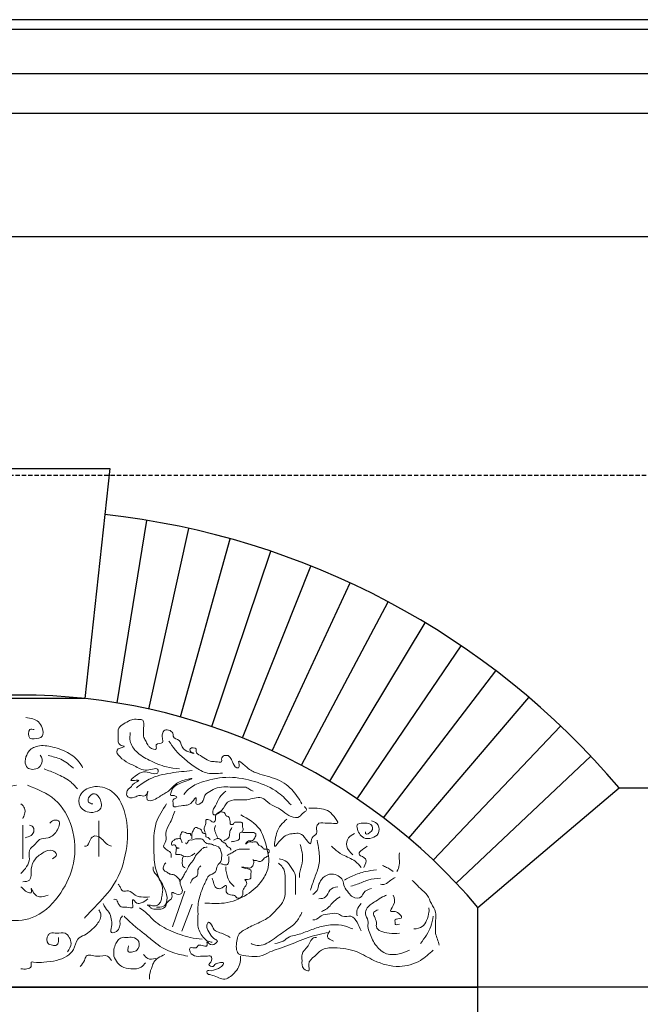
# Model space of a CAD drawing. Extents: x 0 to 286551, y -50 to 581131.
# Tile 20 of 207: x 97216 to 98151, y 559511 to 560995. Entities that reach past the tile are written whole.
import ezdxf

# ---------------------------------------------------------------- set-up
doc = ezdxf.new("R2010")
doc.units = 0
doc.header["$MEASUREMENT"] = 0
doc.linetypes.add('HIDDEN', pattern=[9.525, 6.35, -3.175])
for name, color, linetype in [('0.13', 5, 'CONTINUOUS'), ('0.18', 1, 'CONTINUOUS'), ('0.25', 2, 'CONTINUOUS')]:
    doc.layers.add(name, color=color, linetype=linetype)
doc.layers.add('0.15 GRIJS', color=252, linetype='CONTINUOUS', lineweight=15)
doc.layers.add('HULPLIJNEN', color=252, linetype='CONTINUOUS', plot=False)

msp = doc.modelspace()

# ---------------------------------------------------------------- linework, layer by layer
at = {"layer": '0.13'}
msp.add_lwpolyline([(99271.4, 560913, -0.414214), (99246.4, 560888, -0.414214), (99221.4, 560863), (99221.4, 560853), (99211.4, 560853), (99211.4, 560667.2), (95078.4, 560667.2)], format="xyb", dxfattribs=at)
for points in [[(99211.4, 560853), (95078.4, 560853)], [(97363, 559965.3), (97408.1, 560240.2)], [(97411.1, 559956), (97471.2, 560228.1)], [(97458.7, 559944.1), (97533.4, 560212.6)], [(97505.6, 559929.7), (97594.8, 560193.7)], [(97551.7, 559912.7), (97655, 560171.5)], [(97596.7, 559893.3), (97713.9, 560146.1)], [(97640.6, 559871.5), (97771.4, 560117.5)], [(97683.3, 559847.3), (97827.2, 560085.9)], [(97724.6, 559820.8), (97881.3, 560051.3)], [(97764.4, 559792.1), (97933.4, 560013.7)], [(97802.6, 559761.4), (97983.3, 559973.5)], [(97839.1, 559728.5), (98031, 559930.5)], [(97873.7, 559693.8), (98076.3, 559885.1)]]:
    msp.add_lwpolyline(points, dxfattribs=at)
msp.add_lwpolyline([(97906.4, 559537.2), (97906.4, 559657.2), (98119.1, 559837.2), (98225.4, 559837.2), (98225.4, 559537.2), (98225.4, 559537.2)], close=True, dxfattribs=at)
msp.add_arc((97216.4, 559073.3), 1182.6, 40.2393, 83.7799, dxfattribs=at)
at = {"layer": '0.15 GRIJS'}
for points in [[(97465.1, 559681.5), (97446.6, 559628)], [(97476.3, 559662.3), (97460.5, 559621.4)]]:
    msp.add_lwpolyline(points, dxfattribs=at)
for points, knots in [([(97238.3, 559925), (97235.9, 559925.5), (97228.7, 559927), (97228.8, 559910.7), (97240.4, 559911.5), (97253.1, 559912.7), (97251, 559927.7), (97243.8, 559940.5), (97232.8, 559942.1), (97225.5, 559943.2)], [0, 0, 0, 0, 6.372272, 19.111671, 25.548601, 37.929745, 50.669144, 61.281918, 81.431788, 81.431788, 81.431788, 81.431788]), ([(97641.5, 559813.1), (97636.9, 559820.8), (97626.9, 559837.3), (97601.6, 559853), (97573, 559858.4), (97560, 559866.2), (97542.3, 559883), (97549, 559867), (97539.7, 559867.7), (97537.7, 559876.2), (97534, 559882), (97530.8, 559886.6), (97527.1, 559885.6), (97522.7, 559886.5), (97519.8, 559881.6), (97521.7, 559874), (97512.8, 559877.2), (97506, 559876.4), (97497.3, 559879.5), (97490.2, 559885.4), (97481, 559889.9), (97483.8, 559898.4), (97472.6, 559898.6), (97472.7, 559891.5), (97486.3, 559887.3), (97457.1, 559893.4), (97461.5, 559910), (97446.7, 559911.8), (97448.8, 559921.9), (97435.5, 559928), (97430.7, 559918.6), (97430.9, 559912.6), (97433.5, 559903.1), (97419.3, 559905.5), (97424.9, 559892.1), (97412.4, 559897), (97409, 559902.9), (97405.8, 559908.5), (97402, 559915.5), (97403.2, 559922.3), (97402.8, 559929.5), (97404.8, 559935.7), (97400.3, 559940.9), (97394.2, 559940), (97387.4, 559941.7), (97376.6, 559935.6), (97362.6, 559929.3), (97364.9, 559917.3), (97364.8, 559909.8), (97364, 559901.7), (97379, 559899.3), (97353, 559895.8), (97375.6, 559875.5), (97391, 559870.7), (97404.7, 559859.6), (97425.1, 559869.6), (97425.1, 559854.7), (97411.1, 559861.5), (97399.2, 559861.3), (97393.5, 559857.4), (97380.5, 559847.6), (97389.7, 559848.7), (97400.6, 559849.3), (97386.7, 559844.2), (97384.4, 559838.2), (97379.1, 559835.8), (97377.6, 559830.7), (97376.8, 559822.5), (97388.8, 559821.1), (97396.1, 559827.9), (97405.9, 559821.7), (97411.6, 559839), (97404, 559815.1), (97423.2, 559820.2), (97430.4, 559827.2), (97441.2, 559832), (97448.3, 559840.9), (97457.5, 559848.1), (97485.2, 559853.7), (97454.3, 559843.8), (97445.5, 559838), (97443.1, 559825), (97448.2, 559826.6), (97456.9, 559822.8), (97445.2, 559820.3), (97448.1, 559814.4), (97446.8, 559806.7), (97463.9, 559812.7), (97472.7, 559809.2), (97482.6, 559825.3), (97482.2, 559818), (97480.2, 559810.3), (97494.8, 559815.1), (97492.8, 559824.5), (97499.8, 559830.4), (97507.8, 559835.6), (97520.3, 559839.4), (97533.2, 559838.3), (97543.9, 559838.7), (97551.1, 559838.4), (97556.5, 559838.8), (97561.6, 559835.7), (97565.7, 559833.4), (97567.8, 559832.2)], [0, 0, 0, 0, 26.766105, 57.06392, 87.581824, 106.012212, 117.879846, 126.97932, 129.710187, 140.819025, 148.156066, 152.017382, 155.658538, 158.389654, 164.952164, 168.592089, 177.695227, 181.336383, 190.840028, 202.707752, 211.717627, 215.357552, 224.460441, 227.1903, 233.753804, 250.488641, 264.732722, 275.843135, 278.572994, 292.820416, 299.382926, 305.752541, 312.122325, 321.926149, 328.295764, 338.67463, 343.224955, 350.561973, 357.492469, 366.591944, 370.231869, 379.331343, 384.479844, 387.210711, 397.224139, 404.156591, 424.200758, 434.210298, 436.940157, 447.315537, 454.247694, 464.051286, 486.528042, 500.775464, 520.925281, 537.310731, 540.04059, 559.157156, 561.888023, 576.135521, 585.145396, 590.607379, 596.979401, 608.08961, 612.640085, 617.190925, 624.121421, 627.761177, 639.905963, 646.83812, 656.851547, 664.188711, 676.960591, 686.974019, 704.926207, 712.264796, 721.274495, 737.683276, 753.580992, 771.161245, 793.042254, 796.68201, 799.412877, 806.345263, 812.908881, 819.278665, 822.008524, 833.84253, 851.113884, 860.123702, 862.853561, 869.223344, 878.726989, 889.378314, 893.239631, 905.107355, 918.361217, 931.105511, 943.849806, 950.222078, 952.952944, 959.885331, 967.22362, 967.22362, 967.22362, 967.22362]), ([(97456.9, 559866.1), (97450.3, 559866.7), (97434.5, 559868.3), (97412.7, 559878), (97392.4, 559889.4), (97381.5, 559905.7), (97382.5, 559916.3), (97382.9, 559920.6)], [0, 0, 0, 0, 19.622715, 47.449274, 70.793135, 89.032352, 101.977788, 101.977788, 101.977788, 101.977788]), ([(97247.4, 559886.8), (97248.5, 559884.7), (97252, 559878.6), (97246.2, 559864.2), (97222.1, 559864.4), (97225.1, 559890.3), (97242.2, 559902.3), (97265.1, 559900.1), (97288.2, 559892.1), (97304.9, 559879.5), (97310, 559869.8), (97311.1, 559867.7)], [0, 0, 0, 0, 6.930341, 20.791179, 37.176879, 59.015752, 75.220934, 97.068367, 124.132759, 149.306472, 156.64349, 156.64349, 156.64349, 156.64349]), ([(97521.6, 559859.6), (97514.1, 559858.8), (97499.2, 559857.3), (97479.7, 559868.4), (97463.9, 559881), (97450.4, 559893.7), (97444.1, 559903.3), (97441.2, 559907.7)], [0, 0, 0, 0, 22.200921, 43.715048, 64.805791, 83.116935, 99.027709, 99.027709, 99.027709, 99.027709]), ([(97297.4, 559866.8), (97291.4, 559872), (97280.2, 559881.6), (97265.8, 559884.5), (97259.2, 559885.9)], [0, 0, 0, 0, 23.489079, 43.370016, 43.370016, 43.370016, 43.370016]), ([(97303.3, 559835.9), (97299.8, 559839.9), (97291.1, 559849.6), (97272.8, 559858.2), (97259.4, 559863.5), (97253.1, 559866.1)], [0, 0, 0, 0, 15.798144, 38.802725, 59.343108, 59.343108, 59.343108, 59.343108]), ([(97476.3, 559863.3), (97465.5, 559862.3), (97443.6, 559860.3), (97413.7, 559853.7), (97398.4, 559842.2), (97392.1, 559837.4)], [0, 0, 0, 0, 32.586592, 66.2574, 89.601354, 89.601354, 89.601354, 89.601354]), ([(97625.2, 559811.5), (97619.1, 559818.1), (97604, 559834.2), (97570.8, 559848), (97531.8, 559855.7), (97498.6, 559849.4), (97474.6, 559840), (97466.6, 559830.9), (97463.4, 559827.3)], [0, 0, 0, 0, 26.820941, 65.71354, 105.100335, 144.487131, 166.001257, 180.388475, 180.388475, 180.388475, 180.388475]), ([(97211.8, 559841.3), (97204.5, 559839.9), (97184.2, 559835.9), (97153.3, 559813.9), (97138.2, 559773.3), (97129, 559729), (97141.7, 559687), (97163.9, 559652.2), (97200.3, 559634), (97246, 559640.7), (97280.1, 559676.9), (97301.8, 559724.7), (97299.2, 559776.9), (97273.3, 559823.3), (97243, 559835.4), (97228.2, 559841.3)], [0, 0, 0, 0, 22.5193, 61.668101, 106.858505, 149.198724, 195.330239, 234.474017, 269.891702, 311.217937, 363.383008, 411.895961, 465.652657, 514.660375, 561.082198, 561.082198, 561.082198, 561.082198]), ([(97326.6, 559813.1), (97324, 559813.6), (97319, 559814.6), (97319.5, 559824.4), (97329, 559831.3), (97338.2, 559821.1), (97342.4, 559805.9), (97323.9, 559797.3), (97304.6, 559805.9), (97305.3, 559829.5), (97327.9, 559842.7), (97363.4, 559833.7), (97380.2, 559790.2), (97378.8, 559741.1), (97363.2, 559692.4), (97334.4, 559663), (97319, 559646.6), (97313.8, 559641.1)], [0, 0, 0, 0, 6.932157, 13.301941, 24.412053, 32.80338, 49.408631, 62.848044, 84.01988, 100.399035, 122.619764, 152.438023, 198.849806, 247.077375, 301.189713, 346.402692, 368.936164, 368.936164, 368.936164, 368.936164]), ([(97526.8, 559832.2), (97523.5, 559829.4), (97516.3, 559823.6), (97513.1, 559811.8), (97507.2, 559805), (97506.5, 559792.8), (97524.2, 559803.4), (97526.7, 559817.1), (97543.9, 559820.5), (97560.1, 559817.5), (97579.8, 559827.1), (97592.3, 559811.9), (97606.9, 559807.5), (97616.5, 559798.9), (97626.3, 559792.7), (97638.3, 559791.4), (97642.2, 559799.9), (97650, 559803.1), (97647, 559807.1), (97645.2, 559809.4)], [0, 0, 0, 0, 12.871311, 27.115542, 34.452436, 40.82222, 54.686763, 70.344331, 83.598239, 99.98369, 122.001011, 137.660734, 151.908156, 167.567675, 174.906181, 187.650475, 196.660174, 201.211214, 208.141808, 208.141808, 208.141808, 208.141808]), ([(97218.2, 559813.1), (97220.5, 559811.1), (97225.1, 559807.1), (97224.4, 559798), (97222, 559793.3), (97221, 559791.2)], [0, 0, 0, 0, 8.390784, 17.490427, 24.420867, 24.420867, 24.420867, 24.420867]), ([(97437.6, 559813.1), (97431.5, 559804), (97417.5, 559783), (97418.6, 559747.5), (97418.9, 559715.5), (97430.1, 559694.1), (97438.9, 559677.9), (97438.8, 559659), (97427.4, 559657.4), (97423.1, 559657.5), (97422.2, 559657.5)], [0, 0, 0, 0, 32.174516, 74.19054, 102.531076, 127.386316, 144.11639, 160.721808, 171.100674, 173.831541, 173.831541, 173.831541, 173.831541]), ([(97618.8, 559790.3), (97615.5, 559787.3), (97608.6, 559781.1), (97602.6, 559769.1), (97596.7, 559739.7), (97612.4, 559765.9), (97625.5, 559768.2), (97640.2, 559769.7), (97646.1, 559761.9), (97656, 559748.5), (97654.9, 559764), (97665.9, 559767.3), (97661.9, 559777.1), (97667.5, 559787.1), (97678.1, 559783.3), (97686.4, 559784.5), (97699.7, 559781.6), (97688.4, 559796), (97678.2, 559806.6), (97661.9, 559806.7), (97652.5, 559806.7), (97651.6, 559806.7)], [0, 0, 0, 0, 12.871311, 27.115431, 46.418628, 63.806439, 81.386631, 90.48977, 104.020075, 113.029774, 122.530198, 131.540073, 140.639716, 147.97661, 160.721154, 167.093177, 176.196315, 187.599129, 201.129249, 226.876675, 229.607542, 229.607542, 229.607542, 229.607542]), ([(97449.9, 559802.2), (97447.6, 559795.7), (97443.5, 559784.5), (97434.3, 559770.2), (97438.6, 559758.1), (97428.5, 559746.4), (97445.8, 559742), (97444.6, 559734.5), (97444.3, 559732.5)], [0, 0, 0, 0, 20.821788, 36.288562, 47.499617, 56.124738, 71.98277, 77.588382, 77.588382, 77.588382, 77.588382]), ([(97495.6, 559769.9), (97494.8, 559771.9), (97493.5, 559775.6), (97495.9, 559781.1), (97497.3, 559785), (97496.4, 559790.4), (97502.5, 559789.4), (97505.2, 559787), (97508.3, 559784.2), (97511.7, 559788.2), (97511.1, 559791.6), (97510.8, 559795.7), (97513.7, 559799), (97517.2, 559801.4), (97521, 559800.9), (97526.2, 559800.9), (97526.3, 559794.7), (97531, 559795), (97534, 559789.1), (97532.4, 559782), (97538.4, 559781.7), (97539.8, 559786.2), (97544.9, 559784.9), (97548.7, 559786.5), (97552.9, 559783.7), (97550.6, 559779.1), (97553.9, 559775.1), (97552.4, 559772.7), (97551.7, 559771.6)], [0, 0, 0, 0, 6.375792, 11.025111, 17.400903, 19.182118, 25.418932, 27.645833, 31.237207, 35.646336, 38.763503, 41.880502, 47.316858, 50.907932, 54.026214, 58.677072, 64.483778, 64.929318, 72.591483, 78.967275, 82.085557, 86.494743, 89.613025, 95.849589, 98.076589, 102.974971, 107.62413, 111.015681, 111.015681, 111.015681, 111.015681]), ([(97549.6, 559796.7), (97560.4, 559790.5), (97578.4, 559780.2), (97588.4, 559749.3), (97594.8, 559721.6), (97580.5, 559694.4), (97558.4, 559673.7), (97526.8, 559661.8), (97504.7, 559663.2), (97495, 559663.8)], [0, 0, 0, 0, 35.682966, 59.343134, 95.017777, 116.560141, 147.760507, 184.623495, 213.753239, 213.753239, 213.753239, 213.753239]), ([(97261.9, 559784), (97263, 559785.3), (97265.9, 559789.2), (97280, 559789.2), (97272.3, 559769.8), (97261.2, 559760.7), (97246.5, 559761.7), (97239.7, 559751.4), (97228.2, 559744.4), (97233.9, 559725.1), (97224.5, 559715.1), (97218.2, 559708.4)], [0, 0, 0, 0, 5.148678, 14.251567, 29.960023, 46.165205, 59.198592, 68.208467, 81.73836, 94.477759, 119.763199, 119.763199, 119.763199, 119.763199]), ([(97231, 559781.2), (97233.1, 559780.6), (97238.6, 559778.9), (97238.2, 559769.6), (97232.3, 559764.3), (97227.8, 559763), (97224.6, 559762.1)], [0, 0, 0, 0, 6.106176, 16.115716, 19.977033, 29.780856, 29.780856, 29.780856, 29.780856]), ([(97475.5, 559760.5), (97475.6, 559762), (97475.7, 559764.5), (97475.2, 559768.2), (97477, 559771.2), (97478.1, 559774.6), (97480.3, 559777.6), (97483.7, 559777.5), (97486, 559775.9), (97489.9, 559775.3), (97490.5, 559771.2), (97492.8, 559768), (97496.4, 559769), (97497.2, 559765.9), (97496.4, 559762.8), (97501, 559762.7), (97502.4, 559760.4), (97503.2, 559759.2)], [0, 0, 0, 0, 4.452952, 7.57012, 10.961671, 14.353068, 18.762197, 20.544108, 23.936519, 27.329094, 30.720645, 35.129774, 36.911685, 40.303082, 42.084296, 45.476708, 49.886013, 49.886013, 49.886013, 49.886013]), ([(97511.2, 559780.5), (97510.5, 559778.6), (97509.2, 559775), (97511.6, 559768.8), (97513.3, 559764.8), (97514.3, 559762.3)], [0, 0, 0, 0, 5.941154, 11.018559, 19.205768, 19.205768, 19.205768, 19.205768]), ([(97536.1, 559777.4), (97534.8, 559775.6), (97532, 559771.5), (97533.2, 559763.4), (97527.6, 559759.6), (97524.7, 559758), (97523.7, 559757.4)], [0, 0, 0, 0, 6.575341, 14.701363, 21.322705, 24.914079, 24.914079, 24.914079, 24.914079]), ([(97746.2, 559787.6), (97750.2, 559786.1), (97758.5, 559782.8), (97758.3, 559767.4), (97746.9, 559761.1), (97734.8, 559759.9), (97727.3, 559768.6), (97724.6, 559775.2), (97723.6, 559782.8), (97732.1, 559784.3), (97738.9, 559784.5), (97748, 559782), (97749, 559771.2), (97736.4, 559765.4), (97737, 559770.2), (97737.1, 559771.2)], [0, 0, 0, 0, 11.867724, 24.607123, 35.71744, 48.461734, 57.471609, 67.272707, 70.912463, 77.84462, 86.947759, 93.880145, 102.97962, 112.783506, 115.513365, 115.513365, 115.513365, 115.513365]), ([(97354.8, 559749.4), (97352.5, 559750.1), (97347.3, 559751.9), (97341.6, 559759.9), (97330.7, 559767.9), (97321.2, 559759.2), (97319.9, 559748.9), (97314.8, 559749.3), (97313.8, 559749.4)], [0, 0, 0, 0, 6.932386, 15.942204, 30.189849, 38.580987, 50.446767, 53.177634, 53.177634, 53.177634, 53.177634]), ([(97480, 559738.7), (97478.6, 559737.6), (97474.7, 559734.5), (97467.4, 559732.7), (97460.5, 559736.1), (97456.1, 559737.3), (97450.4, 559736.4), (97452.1, 559740.8), (97451.9, 559743.7), (97452.1, 559747.2), (97457.7, 559745.9), (97454.1, 559747.1), (97451.4, 559747.2), (97451.4, 559753), (97444.4, 559749.2), (97445.2, 559756.4), (97448.6, 559758.4), (97451.2, 559760.7), (97454.5, 559760.3), (97457.6, 559761.6), (97459.1, 559759.7), (97459.5, 559759.2)], [0, 0, 0, 0, 5.436972, 14.960131, 20.174018, 27.863889, 29.6458, 34.544014, 35.879967, 39.271519, 42.389801, 43.798398, 47.190743, 50.582392, 55.482586, 59.935538, 64.344667, 67.93604, 69.272411, 74.172605, 76.062223, 76.062223, 76.062223, 76.062223]), ([(97461.3, 559754.3), (97460.9, 559755.3), (97459.4, 559758.7), (97457, 559763.8), (97459.7, 559767.9), (97460.4, 559771.4), (97464.6, 559771.1), (97467.7, 559768.3), (97471.3, 559768.3), (97474.3, 559769), (97473.3, 559766.4), (97474.5, 559765.8), (97475.1, 559765.4)], [0, 0, 0, 0, 3.391397, 11.168409, 14.559961, 18.150496, 19.486867, 26.271918, 29.390201, 31.172112, 32.953326, 34.842826, 34.842826, 34.842826, 34.842826]), ([(97466.2, 559754.3), (97466.6, 559753.6), (97467.5, 559752.3), (97469.8, 559755.5), (97470.8, 559759.5), (97476.5, 559758.1), (97480.7, 559761.1), (97486.6, 559760.3), (97491.9, 559760.6), (97494.1, 559756.7), (97496.5, 559754.3), (97499.9, 559752.6), (97504, 559753.4), (97509.4, 559750), (97516.9, 559749.3), (97519.1, 559742.5), (97520.9, 559737.9), (97520.5, 559732), (97519.9, 559725.3), (97512.5, 559720.3), (97513.4, 559707.9), (97500.1, 559707.1), (97497.6, 559697.9), (97493, 559690.2), (97489.6, 559680.2), (97485.9, 559668.8), (97484.5, 559656.8), (97485.3, 559643.7), (97483.6, 559628), (97489.9, 559614.4), (97498.8, 559606.2), (97504.1, 559605.1), (97506.3, 559604.7)], [0, 0, 0, 0, 1.889618, 3.779413, 9.215631, 12.333914, 18.819857, 23.72005, 30.098343, 32.325137, 36.734147, 40.126558, 43.24509, 48.458977, 58.819572, 62.211124, 68.694953, 73.593335, 79.969127, 87.898612, 97.756154, 110.132519, 117.103066, 124.073612, 137.470457, 148.60328, 159.815752, 173.620207, 187.869756, 206.4086, 216.217483, 222.703666, 222.703666, 222.703666, 222.703666]), ([(97506.3, 559701.3), (97507.2, 559698.5), (97508.6, 559694.1), (97510.4, 559687.6), (97514.7, 559685.4), (97520.7, 559685), (97528.5, 559694.1), (97527.5, 559685.2), (97526.6, 559679.5), (97533.8, 559675.2), (97541, 559676.2), (97543.1, 559670.5), (97549.7, 559671.3), (97553.4, 559677), (97551.1, 559686.3), (97562.8, 559692.6), (97554, 559699.7), (97559.7, 559699), (97565.7, 559699.7), (97563.8, 559706.9), (97566.3, 559713.7), (97558.6, 559715.4), (97545.4, 559718.8), (97558.5, 559717.1), (97564.2, 559716), (97567.4, 559719.6), (97568.8, 559723.5), (97569.9, 559726.5), (97566.6, 559730.3), (97569.1, 559727), (97572.5, 559729), (97576.3, 559725.2), (97582.4, 559727.6), (97584.5, 559732.9), (97590.8, 559734), (97590.2, 559738.3), (97592.3, 559740.4), (97592.4, 559745.1), (97587.7, 559745.1), (97583.6, 559744.7), (97581.4, 559749.8), (97575.4, 559750.5), (97573.7, 559757.4), (97566.9, 559754.6), (97561.9, 559757.3), (97554.2, 559750.3), (97560.6, 559759), (97566.4, 559756.1), (97570.2, 559761), (97571.9, 559764.7), (97572.4, 559768.4), (97568.5, 559770.5), (97563.8, 559769.6), (97558.9, 559770), (97554, 559769.6), (97548, 559771.6), (97546.8, 559765.2), (97548.4, 559759.8), (97541.5, 559756.8), (97537.2, 559756.3), (97534.8, 559756.1)], [0, 0, 0, 0, 8.983354, 14.013496, 19.339611, 21.982417, 32.323226, 36.946331, 41.569436, 49.633593, 57.166432, 60.46917, 65.094207, 73.156932, 77.780037, 92.40035, 95.703088, 97.685318, 105.218398, 109.841672, 117.106527, 122.1381, 131.757771, 140.499988, 145.400181, 149.80931, 153.200706, 157.653827, 159.880621, 161.77024, 164.888522, 170.102409, 174.753315, 181.681836, 187.118808, 188.454761, 193.667026, 195.002979, 201.488922, 202.825293, 207.234479, 214.897705, 218.488093, 224.724658, 230.961471, 236.155903, 242.454531, 246.909433, 253.530776, 256.922173, 260.03934, 263.251236, 268.15143, 274.388243, 277.506525, 283.74309, 288.392248, 293.29063, 299.098476, 306.788318, 306.788318, 306.788318, 306.788318]), ([(97508.1, 559758.7), (97509.5, 559759.4), (97512.3, 559760.8), (97518.5, 559761.4), (97521, 559755.3), (97527.1, 559754.2), (97527.8, 559747.8), (97534.6, 559747.3), (97534.4, 559744.1), (97534.3, 559743.6)], [0, 0, 0, 0, 4.797568, 9.697761, 15.996566, 21.804201, 25.195753, 33.1259, 34.461853, 34.461853, 34.461853, 34.461853]), ([(97718, 559736.6), (97714, 559740.5), (97706.7, 559747.5), (97709.9, 559763), (97717.3, 559766.8), (97720.7, 559768.5)], [0, 0, 0, 0, 15.657568, 28.686379, 39.796695, 39.796695, 39.796695, 39.796695]), ([(97498.7, 559748), (97496.5, 559747.9), (97492.6, 559747.7), (97489.4, 559743.5), (97484.8, 559739.2), (97480.6, 559734.7), (97478.2, 559727.2), (97472.2, 559723), (97469.4, 559714.6), (97464.3, 559708.5), (97461.9, 559701.1), (97458.5, 559698.2), (97456.8, 559696.8)], [0, 0, 0, 0, 6.378013, 10.787142, 15.196448, 25.352287, 28.743684, 38.551917, 45.522726, 54.917312, 61.887858, 68.186606, 68.186606, 68.186606, 68.186606]), ([(97638.8, 559752.1), (97639.9, 559748.2), (97642.3, 559739), (97642.8, 559723.9), (97637.5, 559711.7), (97637.8, 559704.2), (97637.9, 559702.1)], [0, 0, 0, 0, 12.14046, 28.519615, 44.411625, 50.781408, 50.781408, 50.781408, 50.781408]), ([(97664.3, 559758.5), (97665.3, 559753.4), (97667.7, 559741.1), (97668.7, 559721.4), (97660.3, 559702.1), (97656.3, 559689.4), (97654.3, 559683)], [0, 0, 0, 0, 15.708456, 37.547498, 57.690911, 77.834403, 77.834403, 77.834403, 77.834403]), ([(97730.8, 559717.5), (97727.9, 559720.8), (97720.2, 559729.6), (97703.8, 559734.9), (97692.2, 559743.2), (97687.3, 559748.1), (97686.1, 559749.4)], [0, 0, 0, 0, 12.871311, 34.449565, 50.109288, 55.25767, 55.25767, 55.25767, 55.25767]), ([(97734.4, 559717.5), (97736.9, 559722.3), (97741.6, 559731.2), (97721, 559736.9), (97732.7, 559744.7), (97739.9, 559749.4)], [0, 0, 0, 0, 13.028811, 24.139128, 41.526939, 41.526939, 41.526939, 41.526939]), ([(97265.6, 559730.3), (97268.8, 559732.2), (97275.2, 559736.2), (97264, 559746), (97251.5, 559740), (97238.9, 559731.1), (97231.9, 559715.9), (97235.2, 559697.1), (97224.9, 559696.1), (97221, 559695.7)], [0, 0, 0, 0, 9.009699, 18.019516, 31.053147, 47.258329, 63.98856, 80.593852, 90.972718, 90.972718, 90.972718, 90.972718]), ([(97465.7, 559716.9), (97464.8, 559717.2), (97462.1, 559718.2), (97461, 559723), (97461.5, 559727.1), (97461, 559730.8), (97462.1, 559732.8), (97462.6, 559733.8)], [0, 0, 0, 0, 2.988253, 8.200518, 12.653638, 15.770637, 19.162189, 19.162189, 19.162189, 19.162189]), ([(97519.2, 559723.1), (97520.6, 559722.7), (97523.5, 559721.8), (97528.9, 559720.2), (97531.7, 559725.9), (97531.2, 559730.2), (97531.2, 559732.7), (97531.2, 559733.8)], [0, 0, 0, 0, 4.650619, 9.127734, 14.93444, 19.387393, 22.50456, 22.50456, 22.50456, 22.50456]), ([(97562.4, 559744.9), (97559.4, 559744.9), (97554.8, 559744.9), (97548.2, 559745.1), (97542.4, 559744.3), (97537.7, 559739.8), (97532.6, 559738), (97529.6, 559736.2), (97528.6, 559735.6)], [0, 0, 0, 0, 8.909556, 13.809749, 20.188042, 25.625014, 32.597131, 36.188288, 36.188288, 36.188288, 36.188288]), ([(97788.1, 559739.4), (97788, 559736.3), (97787.9, 559730.3), (97788.9, 559720.5), (97786, 559714.4), (97784.5, 559711.2)], [0, 0, 0, 0, 9.099474, 18.199117, 28.850199, 28.850199, 28.850199, 28.850199]), ([(97436.3, 559724.4), (97435.2, 559723.1), (97432.6, 559720.2), (97432, 559713.1), (97438.1, 559710.9), (97442.4, 559706.7), (97449.8, 559707), (97454.3, 559701.9), (97458.7, 559697.8), (97457.8, 559693), (97459.7, 559688.3), (97461.9, 559683.4), (97460.2, 559675.6), (97451.9, 559677.1), (97448.3, 559679.5), (97444.8, 559679.9), (97446, 559675.6), (97446.4, 559669.6), (97437.9, 559666.3), (97436.6, 559657.7), (97429.6, 559653.8), (97422.2, 559654.8), (97414.6, 559654.3), (97412.5, 559659), (97406.5, 559661.1), (97413.4, 559660.8), (97417.2, 559658.8), (97424.2, 559660.2), (97429, 559665), (97430.2, 559672), (97431.6, 559679.2), (97432, 559687.4), (97428.5, 559695.7), (97424.6, 559704.9), (97417, 559711.3), (97417.5, 559716.7), (97417.6, 559718.2)], [0, 0, 0, 0, 5.436218, 11.670553, 17.107429, 22.915065, 29.293113, 37.223456, 42.659813, 45.776812, 50.854216, 57.338046, 61.987204, 71.3423, 74.734644, 76.516556, 79.633555, 84.086675, 95.113719, 99.909967, 108.929239, 115.165803, 123.294808, 127.703994, 131.295151, 134.413433, 140.791691, 147.169704, 153.468628, 159.952389, 168.078451, 175.648571, 184.097904, 194.655335, 205.895539, 210.34866, 210.34866, 210.34866, 210.34866]), ([(97473.8, 559693.7), (97474.8, 559696.8), (97476.1, 559701.2), (97482.4, 559702.5), (97484.8, 559706.6), (97484.2, 559711.7), (97485.4, 559716.7), (97488.2, 559719), (97489.4, 559720)], [0, 0, 0, 0, 8.783544, 12.175889, 17.982729, 21.099897, 27.583657, 31.992963, 31.992963, 31.992963, 31.992963]), ([(97526.8, 559718.2), (97526.8, 559717.3), (97526.7, 559713.7), (97528.2, 559707), (97530.3, 559698.4), (97535.3, 559692.7), (97538.2, 559689.8), (97539.2, 559688.8)], [0, 0, 0, 0, 2.671906, 10.797928, 20.65547, 28.584955, 32.994084, 32.994084, 32.994084, 32.994084]), ([(97606, 559723.9), (97608.4, 559721.9), (97614.2, 559717.1), (97616.6, 559704.8), (97615.7, 559691.2), (97617, 559678.3), (97613.5, 559664.3), (97603.9, 559654.7), (97593.2, 559642.7), (97577.2, 559634.1), (97560.4, 559627), (97545.6, 559618.3), (97542.4, 559603.7), (97541.6, 559584.4), (97562.2, 559584), (97578.1, 559582), (97596.3, 559592.5), (97621.3, 559599), (97643.8, 559610.3), (97664.5, 559616), (97674.3, 559618.1), (97679.8, 559619.3)], [0, 0, 0, 0, 9.009818, 22.259426, 34.998825, 50.467915, 60.843361, 77.046942, 89.918133, 109.119228, 130.291063, 146.496141, 155.996727, 175.299889, 191.197605, 207.583055, 224.318123, 251.38228, 285.695641, 298.949549, 315.734631, 315.734631, 315.734631, 315.734631]), ([(97607, 559730.3), (97610.2, 559729.7), (97618, 559728.2), (97625.4, 559717.3), (97633, 559705.7), (97631.3, 559693.2), (97631.6, 559683.9), (97631.5, 559678.7), (97631.5, 559676.6)], [0, 0, 0, 0, 9.503645, 23.033538, 37.277659, 50.017058, 59.116532, 65.486147, 65.486147, 65.486147, 65.486147]), ([(97779, 559711.2), (97775.8, 559713.5), (97770.6, 559717.1), (97764.8, 559719.4), (97762.6, 559720.3)], [0, 0, 0, 0, 11.867634, 18.80002, 18.80002, 18.80002, 18.80002]), ([(97746.2, 559685.7), (97741.5, 559684.4), (97734.3, 559682.3), (97731.3, 559669.8), (97717.7, 559671.1), (97711.5, 559680), (97704.1, 559687.6), (97704, 559698.6), (97696.1, 559705.7), (97685, 559709), (97673, 559703.4), (97666.5, 559693.1), (97665.5, 559682.4), (97660.4, 559678.5), (97657.9, 559676.6)], [0, 0, 0, 0, 13.439333, 20.776498, 33.520792, 42.530786, 53.639481, 64.014862, 73.024737, 83.403603, 97.268146, 109.133926, 118.634351, 127.64405, 127.64405, 127.64405, 127.64405]), ([(97753.5, 559713.9), (97748, 559713.1), (97735.9, 559711.5), (97719.6, 559706), (97709.5, 559700.6), (97705.3, 559698.4)], [0, 0, 0, 0, 16.611294, 36.761164, 51.008586, 51.008586, 51.008586, 51.008586]), ([(97781.7, 559702.1), (97779.5, 559701), (97774.1, 559698.3), (97768.1, 559691.1), (97762.1, 559691.8), (97759.9, 559692.1)], [0, 0, 0, 0, 7.338506, 18.448919, 24.820942, 24.820942, 24.820942, 24.820942]), ([(97259.2, 559675.7), (97254.8, 559674.2), (97246.6, 559671.3), (97238.2, 559675.9), (97232.1, 559690.2), (97235.7, 559678.4), (97227.2, 559679.9), (97222.9, 559683.8), (97219.2, 559687.5), (97218.2, 559688.4)], [0, 0, 0, 0, 13.033387, 24.1438, 31.480694, 37.850309, 40.581425, 52.449059, 56.310376, 56.310376, 56.310376, 56.310376]), ([(97412.1, 559672.9), (97407.9, 559672.7), (97400.5, 559672.3), (97389.1, 559674.9), (97383.4, 559682.3), (97376.4, 559682.1), (97369.9, 559680.4), (97368.4, 559688), (97365.8, 559690.9), (97364.8, 559692.1)], [0, 0, 0, 0, 12.744294, 22.247939, 34.115663, 36.84653, 43.218802, 50.555696, 55.106021, 55.106021, 55.106021, 55.106021]), ([(97695.3, 559688.4), (97690.7, 559687.3), (97682.1, 559685.2), (97678.9, 559671.2), (97670.8, 559670.5), (97667, 559670.2)], [0, 0, 0, 0, 13.032736, 24.898516, 35.277382, 35.277382, 35.277382, 35.277382]), ([(97759.9, 559701.2), (97753.4, 559700.7), (97741, 559699.8), (97727.1, 559692.5), (97718.3, 559690.2), (97715.3, 559689.3)], [0, 0, 0, 0, 19.310496, 36.890516, 46.394161, 46.394161, 46.394161, 46.394161]), ([(97848.2, 559600.1), (97847.3, 559603.2), (97845.6, 559609.3), (97841.9, 559618.4), (97843, 559628.1), (97842.3, 559638.6), (97844.5, 559651.1), (97835.5, 559662.6), (97831.2, 559676.5), (97820, 559685.2), (97812.7, 559693), (97808.4, 559697.2), (97807.2, 559698.4)], [0, 0, 0, 0, 9.500425, 19.001011, 29.010382, 38.110025, 50.849424, 65.093505, 79.337737, 93.496113, 106.367128, 111.515806, 111.515806, 111.515806, 111.515806]), ([(97698.9, 559672.9), (97695.7, 559671), (97687.4, 559666), (97680.9, 559654.7), (97672.9, 559651.9), (97670.7, 559651.1)], [0, 0, 0, 0, 11.110316, 29.130009, 36.062166, 36.062166, 36.062166, 36.062166]), ([(97803.6, 559592.9), (97798.5, 559590.8), (97787.6, 559586.3), (97768.1, 559584.9), (97751.6, 559599.1), (97744.8, 559614.7), (97739.8, 559627.8), (97742.2, 559638.2), (97735.3, 559646.8), (97740.1, 559659.6), (97751.7, 559665.5), (97761, 559672.6), (97766.8, 559674.8), (97769, 559675.7)], [0, 0, 0, 0, 16.410267, 35.526584, 55.005328, 76.579145, 86.954363, 96.054006, 106.705246, 116.20567, 132.410852, 144.278486, 151.210873, 151.210873, 151.210873, 151.210873]), ([(97779, 559675.7), (97780.6, 559671), (97783.2, 559663.4), (97772, 559650.6), (97778.6, 559651.1), (97784.5, 559651.9), (97798.2, 559638.2), (97780.3, 559641.1), (97782, 559635.1), (97781, 559630.2), (97785.2, 559631.3), (97788.1, 559632)], [0, 0, 0, 0, 15.469258, 25.270292, 28.001408, 31.642564, 45.172458, 54.676103, 58.315859, 61.045718, 67.41774, 67.41774, 67.41774, 67.41774]), ([(97371.2, 559644.7), (97369.6, 559642.7), (97366.6, 559638.9), (97368.7, 559628.9), (97363.4, 559619.4), (97352, 559618.6), (97355.7, 559629.3), (97354.9, 559637.6), (97352.9, 559648.2), (97346, 559655.3), (97343.2, 559660.8), (97342.1, 559662.9)], [0, 0, 0, 0, 7.33704, 13.706656, 29.364223, 33.005379, 42.104853, 51.204496, 61.579942, 72.688638, 80.025532, 80.025532, 80.025532, 80.025532]), ([(97409.4, 559670.2), (97406.3, 559667.7), (97401.5, 559663.9), (97392.2, 559662.2), (97384.9, 559673.9), (97386.4, 559662.4), (97387.3, 559654.8), (97377.8, 559658.5), (97370.5, 559656.4), (97364, 559661.8), (97363.1, 559669.9), (97359.4, 559669.4), (97358.4, 559669.3)], [0, 0, 0, 0, 11.867634, 18.239906, 26.631044, 35.730687, 38.460546, 47.563684, 53.935956, 62.327094, 69.664258, 72.395125, 72.395125, 72.395125, 72.395125]), ([(97730.8, 559662.9), (97728, 559660.1), (97723.1, 559654.9), (97724, 559647.9), (97724.4, 559644.7)], [0, 0, 0, 0, 11.108695, 20.20817, 20.20817, 20.20817, 20.20817]), ([(97335.7, 559653.8), (97336.8, 559651.7), (97340.7, 559644.7), (97333.9, 559631.6), (97323.9, 559622.5), (97314, 559615.1), (97300.6, 559609.9), (97299.7, 559593.3), (97287, 559582.5), (97271.5, 559576.4), (97253.5, 559574.9), (97242.6, 559573.4), (97232.8, 559575.7), (97233.8, 559571.2), (97234.2, 559566.6), (97226.3, 559563.8), (97221.1, 559564.4), (97218.2, 559564.7)], [0, 0, 0, 0, 6.930341, 23.335477, 37.493854, 48.60417, 60.471894, 77.20222, 91.36042, 108.095423, 127.405919, 142.88108, 146.522236, 150.161992, 152.891851, 160.230441, 169.333579, 169.333579, 169.333579, 169.333579]), ([(97469.5, 559583.8), (97465.2, 559584.6), (97452, 559587.2), (97434.1, 559593.6), (97417.2, 559606.4), (97404.2, 559617.7), (97390.8, 559627.6), (97381.3, 559636.3), (97376, 559641.7), (97373.9, 559643.8)], [0, 0, 0, 0, 13.033387, 40.416941, 56.07646, 76.120926, 92.326004, 105.856423, 114.866298, 114.866298, 114.866298, 114.866298]), ([(97491.3, 559609.2), (97485.2, 559610), (97468.9, 559611.9), (97444.2, 559621.3), (97420.3, 559633.5), (97408, 559649.3), (97399.8, 559654.6), (97396.7, 559656.6)], [0, 0, 0, 0, 18.409551, 49.211295, 79.02683, 97.046699, 108.156811, 108.156811, 108.156811, 108.156811]), ([(97641.5, 559650.2), (97638.9, 559644.7), (97633.3, 559632.8), (97613.7, 559621.2), (97596.5, 559606.6), (97576.4, 559597), (97567.2, 559601.8), (97565.1, 559602.9)], [0, 0, 0, 0, 17.948958, 38.704084, 65.473624, 89.105931, 96.038317, 96.038317, 96.038317, 96.038317]), ([(97730.8, 559622), (97728.9, 559626.2), (97725.2, 559634.1), (97716.4, 559647), (97703.6, 559641.2), (97695, 559649.8), (97683.2, 559646.9), (97670.3, 559647), (97663.8, 559638), (97658.9, 559638.3), (97657.9, 559638.4)], [0, 0, 0, 0, 14.24412, 27.115312, 39.859606, 47.198196, 59.94249, 72.975877, 84.843601, 87.574468, 87.574468, 87.574468, 87.574468]), ([(97788.1, 559618.3), (97783.3, 559618), (97771.7, 559617.3), (97751.5, 559622.8), (97755, 559637.9), (97745.2, 559649.6), (97753.6, 559652.8), (97756.2, 559653.8)], [0, 0, 0, 0, 15.475161, 37.053637, 43.423421, 59.31543, 66.653936, 66.653936, 66.653936, 66.653936]), ([(97810, 559624.7), (97814.6, 559625.3), (97823.2, 559626.3), (97829.8, 559638.1), (97833, 559647.9), (97832.8, 559654.4), (97832.7, 559656.6)], [0, 0, 0, 0, 13.254102, 24.362935, 37.612543, 43.982159, 43.982159, 43.982159, 43.982159]), ([(97820, 559602.9), (97823.1, 559607), (97829.1, 559615), (97836.4, 559628.6), (97838.1, 559638.6), (97839.1, 559643.8)], [0, 0, 0, 0, 15.657568, 29.901649, 45.793658, 45.793658, 45.793658, 45.793658]), ([(97533.2, 559612), (97529.2, 559614.3), (97522.3, 559618.3), (97509.8, 559621.1), (97506.6, 559628.6), (97501.8, 559636.4), (97497.4, 559631.1), (97498.6, 559623.8), (97503.7, 559616), (97508.3, 559609.9), (97515.8, 559606.9), (97509.7, 559600.8), (97503.1, 559599.7), (97497.4, 559608), (97501.2, 559593.5), (97486.2, 559604.5), (97482.4, 559593.6), (97471.5, 559599.9), (97472.7, 559587.1), (97482.8, 559582.4), (97491.7, 559584), (97498.8, 559583.6), (97506.3, 559585.8), (97506.3, 559575.3), (97498.8, 559570.6), (97507.8, 559566.4), (97510.8, 559572.5), (97516, 559573.6), (97525.6, 559575.5), (97520.2, 559566.8), (97512.4, 559564.2), (97505.6, 559560.8), (97497.7, 559562.7), (97498.3, 559556.4), (97506, 559555.6), (97513.5, 559552.1), (97526.3, 559546.7), (97538.6, 559556.2), (97546.4, 559566.8), (97549, 559576.1), (97548.8, 559581.6), (97548.7, 559583.8)], [0, 0, 0, 0, 14.247497, 24.051321, 35.160016, 40.308694, 44.17001, 50.539794, 61.94234, 70.952334, 75.503174, 80.053499, 90.066927, 93.928243, 99.387962, 112.132256, 117.280934, 126.383823, 132.753438, 143.863647, 156.608191, 159.339057, 165.71108, 174.810554, 179.360879, 186.293266, 190.154582, 197.086968, 203.458991, 209.563592, 216.902182, 229.935569, 232.666436, 236.306192, 242.412145, 253.066617, 262.570262, 281.313118, 292.421813, 302.797259, 309.166875, 309.166875, 309.166875, 309.166875]), ([(97718, 559624.7), (97715, 559626), (97706.9, 559629.6), (97690.7, 559632.1), (97671.1, 559629.2), (97651.5, 559622.1), (97635.9, 559615.8), (97621.7, 559613.9), (97613.3, 559604.9), (97605.1, 559603.6), (97600.6, 559602.9)], [0, 0, 0, 0, 9.803824, 26.415118, 48.43244, 68.582256, 88.732073, 99.110983, 110.2213, 123.475162, 123.475162, 123.475162, 123.475162]), ([(97288.3, 559590.1), (97291, 559594.3), (97295.5, 559601.3), (97291.7, 559612), (97284.3, 559620.9), (97273.2, 559617.1), (97264.1, 559619.8), (97256.6, 559614.2), (97256.4, 559602.4), (97265.2, 559600.2), (97272.7, 559598.7), (97275.2, 559605.9), (97274.9, 559609.9), (97274.7, 559612)], [0, 0, 0, 0, 13.860838, 23.361262, 32.371257, 45.115551, 54.21869, 58.76953, 71.508929, 78.441315, 84.813338, 90.917939, 97.287554, 97.287554, 97.287554, 97.287554]), ([(97380.3, 559599.2), (97379.3, 559595.3), (97377.7, 559588.7), (97387.2, 559590.1), (97395.4, 559592.6), (97398.7, 559606.5), (97387.2, 559613.2), (97378.5, 559611.5), (97368.6, 559613.1), (97360.8, 559604.2), (97358.1, 559593.8), (97357.4, 559583.1), (97362.9, 559574.2), (97371.5, 559566.5), (97384.3, 559564), (97398.4, 559564.8), (97403.8, 559571.4), (97405.8, 559573.8)], [0, 0, 0, 0, 9.099474, 15.471746, 22.403903, 35.432715, 46.542827, 55.645965, 62.018237, 75.548543, 85.049129, 95.058669, 106.461334, 114.852472, 128.98388, 144.698219, 153.708037, 153.708037, 153.708037, 153.708037]), ([(97683.4, 559622), (97681.3, 559618.7), (97676.8, 559611.6), (97684.7, 559608.3), (97688.9, 559606.5)], [0, 0, 0, 0, 9.801098, 20.91121, 20.91121, 20.91121, 20.91121]), ([(97839.1, 559592.9), (97833, 559587.2), (97818.8, 559574), (97785.9, 559564.8), (97752.4, 559574.4), (97723, 559592.9), (97695.7, 559597.4), (97671.1, 559595.8), (97660.9, 559582.7), (97648.7, 559575.3), (97654.6, 559559.1), (97640.1, 559565.3), (97642.3, 559576.1), (97639.9, 559589.3), (97652.4, 559597.6), (97655.9, 559612.4), (97662.4, 559612), (97663.4, 559612)], [0, 0, 0, 0, 24.591483, 57.726282, 97.027093, 125.522013, 160.695538, 180.155276, 193.685695, 209.343125, 218.442768, 226.22016, 239.248971, 248.348446, 264.006013, 280.209748, 282.940615, 282.940615, 282.940615, 282.940615]), ([(97354.8, 559577.4), (97352.8, 559580), (97347.4, 559587.1), (97333.3, 559581.1), (97316.6, 559588.5), (97313.9, 559575.5), (97309.9, 559571), (97307.5, 559568.3)], [0, 0, 0, 0, 9.009875, 24.485036, 40.870736, 47.801077, 58.909915, 58.909915, 58.909915, 58.909915]), ([(97421.2, 559580.1), (97417, 559579.3), (97409.5, 559577.9), (97405, 559583.9), (97403, 559586.5)], [0, 0, 0, 0, 11.834005, 20.84388, 20.84388, 20.84388, 20.84388]), ([(97434.9, 559586.5), (97431.5, 559584.9), (97425.3, 559582), (97418.3, 559575.6), (97415.2, 559566.3), (97411.7, 559557.9), (97412, 559551.3), (97412.1, 559549.2)], [0, 0, 0, 0, 11.405142, 20.41484, 27.34528, 40.59482, 46.964604, 46.964604, 46.964604, 46.964604])]:
    msp.add_open_spline(points, degree=3, knots=knots, dxfattribs=at)
for points in [[(97221, 559781.2), (97221, 559764.2), (97221, 559747.3), (97221, 559730.3)], [(97335.7, 559787.6), (97335.7, 559769.7), (97335.7, 559751.8), (97335.7, 559733.9)]]:
    msp.add_open_spline(points, degree=3, dxfattribs=at)
at = {"layer": '0.18'}
for points in [[(99325.6, 560994.5), (95078.4, 560994.5)], [(99325.6, 560994.5), (99325.6, 560979.5), (95078.4, 560979.5)], [(99317.6, 560979.5), (99317.6, 560913), (95078.4, 560913)], [(97118.5, 559971.9), (97080.7, 560318.5), (97352.1, 560318.5), (97314.3, 559971.9), (97118.5, 559971.9)]]:
    msp.add_lwpolyline(points, dxfattribs=at)
at = {"layer": '0.25'}
msp.add_lwpolyline([(96526.4, 559657.2), (96526.4, 559537.2), (97906.4, 559537.2), (97906.4, 559657.2, 0.463768)], format="xyb", close=True, dxfattribs=at)
msp.add_lwpolyline([(96526.4, 556727.2), (97906.4, 556727.2), (97906.4, 559537.2), (96526.4, 559537.2)], close=True, dxfattribs=at)
at = {"layer": 'HULPLIJNEN', "linetype": 'HIDDEN'}
msp.add_lwpolyline([(80351, 560308.2), (146944.1, 560308.2)], dxfattribs=at)

doc.saveas('drawing.dxf')
